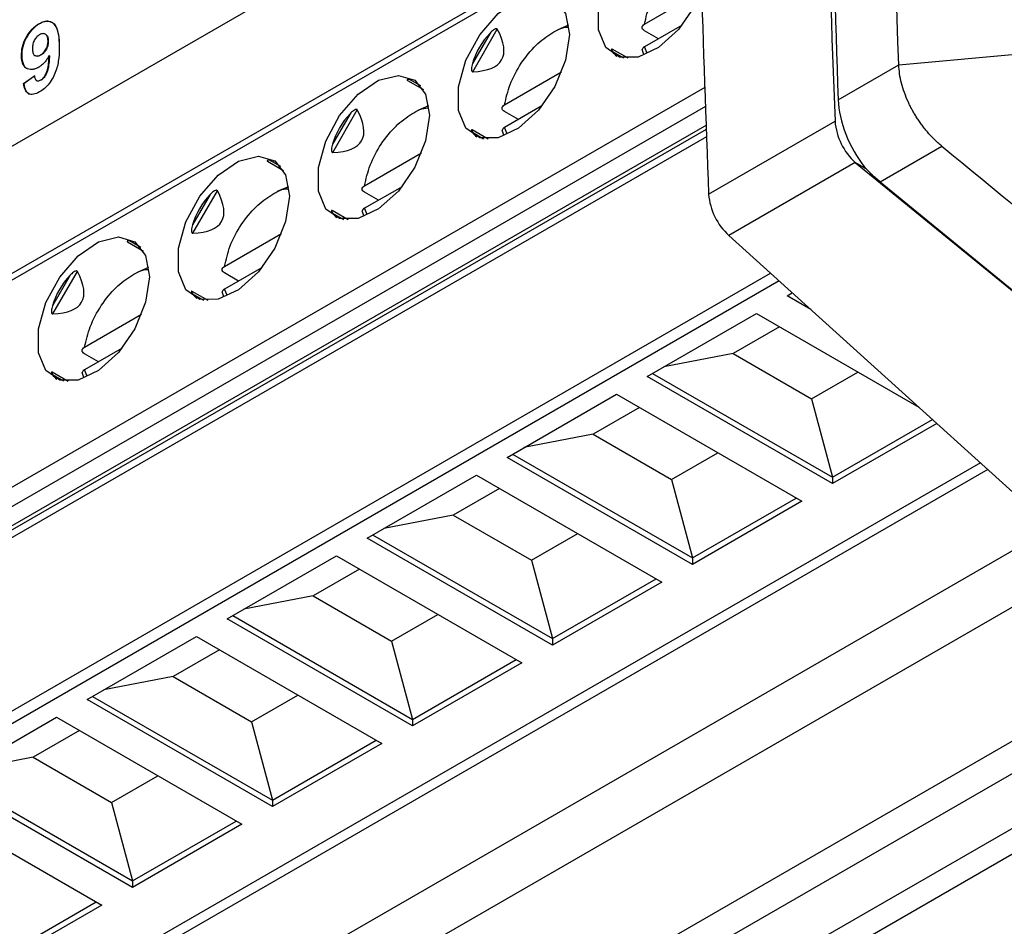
# Model space of a CAD drawing. Header units: millimetres. Extents: x 87 to 936, y -49 to 894.
# Tile 26 of 107: x 772 to 797, y 127 to 149. Entities that reach past the tile are written whole.
import ezdxf

# ---------------------------------------------------------------- set-up
doc = ezdxf.new("R2010")
doc.units = ezdxf.units.MM

msp = doc.modelspace()

# ---------------------------------------------------------------- linework, layer by layer
at = {"color": 7, "linetype": 'Continuous', "lineweight": 25}
for p, q in [((760.862, 139.733), (789.49, 156.26)), ((789.561, 153.082), (744.329, 126.97)), ((788.194, 149.372), (789.636, 150.205)), ((772.915, 149.381), (772.908, 149.385)), ((783.857, 148.17), (784.478, 149.246)), ((786.017, 149.238), (786.281, 149.355)), ((788.545, 149.003), (788.191, 149.207)), ((789.142, 149.347), (788.194, 148.8)), ((794.617, 148.344), (804.212, 149.225)), ((773.072, 149.113), (773.065, 149.117)), ((784.293, 149.148), (783.849, 148.379)), ((773.138, 148.946), (773.131, 148.95)), ((787.782, 148.509), (787.381, 148.741)), ((788.129, 148.741), (788.173, 148.615)), ((772.467, 148.567), (772.46, 148.571)), ((772.799, 148.577), (772.806, 148.573)), ((772.948, 148.59), (772.941, 148.594)), ((773.166, 148.573), (773.159, 148.577)), ((793.086, 147.461), (794.617, 148.344)), ((772.509, 147.87), (772.787, 148.067)), ((772.794, 148.063), (772.516, 147.866)), ((772.955, 147.959), (772.948, 147.963)), ((784.659, 147.331), (786.101, 148.164)), ((772.516, 147.866), (772.509, 147.87)), ((772.84, 147.948), (772.848, 147.944)), ((782.21, 147.95), (782.611, 147.718)), ((782.482, 147.197), (782.746, 147.314)), ((785.606, 147.306), (784.659, 146.759)), ((780.758, 147.107), (780.313, 146.338)), ((780.321, 146.129), (780.942, 147.205)), ((785.009, 146.962), (784.656, 147.166)), ((745.012, 120.888), (789.761, 146.721)), ((789.814, 145.076), (793.006, 146.919)), ((745.428, 120.933), (789.767, 146.529)), ((784.246, 146.468), (783.845, 146.7)), ((784.593, 146.7), (784.637, 146.574)), ((794.143, 145.389), (795.703, 146.29)), ((781.123, 145.29), (782.565, 146.123)), ((778.674, 145.909), (779.075, 145.677)), ((793.519, 145.875), (790.327, 144.032)), ((793.519, 145.875), (800.437, 140.225)), ((793.795, 145.715), (793.519, 145.875)), ((778.946, 145.156), (779.21, 145.273)), ((782.071, 145.265), (781.123, 144.718)), ((794.143, 145.389), (827.098, 118.351)), ((777.222, 145.066), (776.778, 144.297)), ((776.785, 144.088), (777.407, 145.164)), ((781.474, 144.921), (781.12, 145.125)), ((780.711, 144.427), (780.31, 144.659)), ((781.058, 144.659), (781.102, 144.533)), ((777.587, 143.249), (779.03, 144.082)), ((790.327, 144.032), (803.552, 132.059)), ((775.139, 143.868), (775.54, 143.636)), ((748.592, 118.382), (791.377, 143.081)), ((773.687, 143.025), (773.242, 142.256)), ((773.25, 142.047), (773.871, 143.123)), ((775.41, 143.115), (775.674, 143.232)), ((777.938, 142.88), (777.585, 143.084)), ((778.535, 143.224), (777.587, 142.677)), ((791.597, 142.882), (748.592, 118.055)), ((777.175, 142.386), (776.774, 142.618)), ((777.522, 142.618), (777.566, 142.492)), ((791.794, 142.506), (791.928, 142.583)), ((792.398, 142.157), (791.794, 142.506)), ((774.052, 141.208), (775.494, 142.04)), ((788.259, 140.465), (791.02, 142.059)), ((791.02, 142.059), (795.122, 139.692)), ((791.603, 141.722), (790.435, 141.048)), ((774.403, 140.839), (774.049, 141.043)), ((774.999, 141.183), (774.052, 140.636)), ((790.435, 141.048), (788.684, 140.71)), ((790.435, 141.048), (792.415, 139.905)), ((773.64, 140.345), (773.239, 140.577)), ((773.987, 140.577), (774.03, 140.451)), ((788.4, 140.546), (792.943, 137.924)), ((792.415, 139.905), (793.583, 140.579)), ((792.943, 137.76), (788.259, 140.465)), ((784.723, 138.424), (787.485, 140.018)), ((787.485, 140.018), (792.169, 137.314)), ((792.415, 139.905), (792.943, 137.924)), ((788.068, 139.681), (786.899, 139.007)), ((792.943, 137.924), (795.466, 139.38)), ((795.576, 139.28), (792.943, 137.76)), ((786.899, 139.007), (785.148, 138.669)), ((786.899, 139.007), (788.879, 137.864)), ((788.879, 137.864), (790.048, 138.538)), ((796.677, 138.283), (755.115, 114.29)), ((789.408, 135.719), (784.723, 138.424)), ((784.865, 138.505), (789.408, 135.883)), ((796.863, 138.115), (754.867, 113.872)), ((781.188, 136.383), (783.949, 137.977)), ((783.949, 137.977), (788.634, 135.273)), ((788.879, 137.864), (789.408, 135.883)), ((792.943, 137.924), (792.943, 137.76)), ((784.532, 137.64), (783.364, 136.966)), ((789.408, 135.883), (792.028, 137.395)), ((792.169, 137.314), (789.408, 135.719)), ((783.364, 136.966), (781.612, 136.628)), ((783.364, 136.966), (785.344, 135.823)), ((798.487, 136.644), (756.953, 112.667)), ((785.872, 133.678), (781.188, 136.383)), ((781.329, 136.464), (785.872, 133.842)), ((785.344, 135.823), (786.512, 136.497)), ((777.652, 134.342), (780.414, 135.936)), ((780.414, 135.936), (785.098, 133.232)), ((799.448, 135.775), (782.315, 125.884)), ((785.344, 135.823), (785.872, 133.842)), ((789.408, 135.883), (789.408, 135.719)), ((780.997, 135.599), (779.828, 134.925)), ((785.872, 133.842), (788.492, 135.354)), ((788.634, 135.273), (785.872, 133.678)), ((779.828, 134.925), (778.077, 134.587)), ((779.828, 134.925), (781.808, 133.782)), ((782.337, 131.637), (777.652, 134.342)), ((777.794, 134.423), (782.337, 131.801)), ((781.808, 133.782), (782.977, 134.456)), ((774.117, 132.301), (776.878, 133.895)), ((776.878, 133.895), (781.563, 131.191)), ((785.872, 133.842), (785.872, 133.678)), ((777.461, 133.558), (776.293, 132.884)), ((781.808, 133.782), (782.337, 131.801)), ((801.733, 133.706), (785.25, 124.19)), ((782.337, 131.801), (784.957, 133.313)), ((785.098, 133.232), (782.337, 131.637)), ((789.272, 125.696), (802, 133.043)), ((776.293, 132.884), (774.541, 132.546)), ((776.293, 132.884), (778.273, 131.741)), ((778.801, 129.596), (774.117, 132.301)), ((774.258, 132.382), (778.801, 129.76)), ((778.273, 131.741), (779.441, 132.415)), ((802.693, 132.055), (790.474, 125.002)), ((770.581, 130.26), (773.343, 131.854)), ((773.343, 131.854), (778.027, 129.15)), ((782.337, 131.801), (782.337, 131.637)), ((778.273, 131.741), (778.801, 129.76)), ((773.926, 131.517), (772.757, 130.843)), ((778.801, 129.76), (781.421, 131.272)), ((781.563, 131.191), (778.801, 129.596)), ((772.757, 130.843), (771.006, 130.505)), ((772.757, 130.843), (774.737, 129.7)), ((802, 131.002), (789.272, 123.654)), ((770.722, 130.341), (775.266, 127.719)), ((774.737, 129.7), (775.906, 130.374)), ((775.266, 127.555), (770.581, 130.26)), ((769.807, 129.813), (774.492, 127.109)), ((774.737, 129.7), (775.266, 127.719)), ((778.801, 129.76), (778.801, 129.596)), ((775.266, 127.719), (777.886, 129.231)), ((778.027, 129.15), (775.266, 127.555)), ((775.266, 127.719), (775.266, 127.555)), ((771.73, 125.678), (774.35, 127.19)), ((774.492, 127.109), (771.73, 125.514))]:
    msp.add_line(p, q, dxfattribs=at)
at = {"color": 8, "linetype": 'Continuous', "lineweight": 25}
for p, q in [((789.564, 152.915), (744.226, 126.741)), ((788.26, 148.642), (788.194, 148.8)), ((787.384, 148.681), (787.667, 148.518)), ((782.546, 147.813), (782.263, 147.977)), ((744.226, 121.515), (789.727, 147.782)), ((744.438, 121.148), (789.742, 147.301)), ((789.758, 146.821), (744.862, 120.903)), ((784.725, 146.601), (784.659, 146.759)), ((783.849, 146.64), (784.131, 146.477)), ((779.01, 145.772), (778.728, 145.936)), ((780.313, 144.599), (780.596, 144.436)), ((781.189, 144.56), (781.123, 144.718)), ((775.475, 143.731), (775.192, 143.895)), ((776.778, 142.558), (777.06, 142.395)), ((777.654, 142.519), (777.587, 142.677)), ((773.242, 140.517), (773.525, 140.354)), ((774.118, 140.478), (774.052, 140.636))]:
    msp.add_line(p, q, dxfattribs=at)
at = {"color": 7, "linetype": 'Continuous', "lineweight": 25, "flags": 128}
for points in [[(789.672, 150.3), (789.465, 149.838), (789.05, 149.237), (788.55, 148.784), (788.033, 148.541), (787.567, 148.54), (787.217, 148.781), (787.03, 149.232), (787.03, 149.833), (787.217, 150.501), (787.567, 151.146), (788.033, 151.682), (788.55, 152.036), (789.05, 152.161), (789.465, 152.038), (789.617, 151.895)], [(786.298, 149.11), (786.203, 148.465), (785.929, 147.797), (785.515, 147.196), (785.015, 146.743), (784.497, 146.5), (784.032, 146.499), (783.682, 146.74), (783.494, 147.191), (783.494, 147.792), (783.682, 148.46), (784.032, 149.105), (784.497, 149.641), (785.015, 149.995), (785.515, 150.12), (785.929, 149.997), (786.203, 149.645), (786.298, 149.11)], [(782.763, 147.069), (782.667, 146.424), (782.394, 145.756), (781.979, 145.155), (781.479, 144.702), (780.962, 144.459), (780.496, 144.458), (780.146, 144.699), (779.958, 145.15), (779.958, 145.75), (780.146, 146.418), (780.496, 147.064), (780.962, 147.6), (781.479, 147.954), (781.979, 148.079), (782.394, 147.956), (782.667, 147.604), (782.763, 147.069)], [(779.227, 145.028), (779.132, 144.383), (778.858, 143.715), (778.443, 143.114), (777.944, 142.661), (777.426, 142.418), (776.961, 142.417), (776.611, 142.658), (776.423, 143.109), (776.423, 143.709), (776.611, 144.377), (776.961, 145.023), (777.426, 145.559), (777.944, 145.913), (778.443, 146.038), (778.858, 145.915), (779.132, 145.563), (779.227, 145.028)], [(775.692, 142.987), (775.596, 142.342), (775.323, 141.674), (774.908, 141.073), (774.408, 140.62), (773.891, 140.377), (773.425, 140.376), (773.075, 140.617), (772.887, 141.068), (772.887, 141.668), (773.075, 142.336), (773.425, 142.982), (773.891, 143.518), (774.408, 143.872), (774.908, 143.997), (775.323, 143.874), (775.596, 143.522), (775.692, 142.987)]]:
    msp.add_lwpolyline(points, dxfattribs=at)
at = {"color": 7, "linetype": 'Continuous', "lineweight": 25}
for centre in [(794.586, 147.047), (791.394, 145.204)]:
    msp.add_arc(centre, 1.585, 184.636, 227.7022, dxfattribs=at)
for centre, major_axis, ratio, start_param, end_param in [((776.123, 153.352), (8.463, -4.885), 0.204676, 5.967375, 6.598969), ((785.842, 147.741), (1.816, -1.049), 0.953495, 2.917838, 3.365989), ((789.378, 149.782), (2.02, 1.057), 0.444531, 3.192214, 3.344554), ((782.307, 145.7), (-0.095, 2.277), 0.44448, 6.080281, 6.232453), ((782.307, 145.7), (1.816, -1.049), 0.953495, 2.917838, 3.365989), ((772.587, 151.311), (8.463, -4.885), 0.204676, 5.967375, 6.598969), ((785.842, 147.741), (2.02, 1.057), 0.444531, 3.192214, 3.344554), ((778.771, 143.659), (-0.095, 2.277), 0.44448, 6.080281, 6.232453), ((778.771, 143.659), (1.816, -1.049), 0.953495, 2.917838, 3.365989), ((769.052, 149.27), (8.463, -4.885), 0.204676, 5.967375, 6.598969), ((782.307, 145.7), (2.02, 1.057), 0.444531, 3.192214, 3.344554), ((775.235, 141.618), (-0.095, 2.277), 0.44448, 6.080281, 6.232453), ((775.235, 141.618), (1.816, -1.049), 0.953495, 2.917838, 3.365989), ((765.516, 147.229), (8.463, -4.885), 0.204676, 5.967375, 6.598969), ((778.771, 143.659), (2.02, 1.057), 0.444531, 3.192214, 3.344554), ((775.235, 141.618), (2.02, 1.057), 0.444531, 3.192214, 3.344554)]:
    msp.add_ellipse(centre, major_axis=major_axis, ratio=ratio, start_param=start_param, end_param=end_param, dxfattribs=at)
for points in [[(794.617, 148.344), (794.398, 154.567), (794.284, 160.733), (794.274, 166.84)], [(792.646, 160.192), (792.713, 155.796), (792.833, 151.372), (793.006, 146.919)], [(792.784, 160.112), (792.836, 155.921), (792.937, 151.704), (793.086, 147.461)], [(789.49, 156.26), (789.56, 152.552), (789.668, 148.824), (789.814, 145.076)]]:
    msp.add_open_spline(points, degree=3, dxfattribs=at)
for points, knots in [([(788.194, 149.372), (788.234, 149.544), (788.317, 149.899), (788.604, 150.439), (788.975, 150.886), (789.311, 151.167), (789.498, 151.229), (789.552, 151.247)], [0, 0, 0, 0, 0.220489, 0.454501, 0.688513, 0.909002, 1, 1, 1, 1]), ([(772.908, 149.385), (772.949, 149.407), (772.991, 149.427), (773.071, 149.449), (773.11, 149.452), (773.216, 149.437), (773.276, 149.397), (773.356, 149.271), (773.378, 149.189), (773.407, 149.013), (773.412, 148.919), (773.414, 148.823)], [0, 0, 0, 0, 0.125, 0.125, 0.25, 0.25, 0.5, 0.5, 0.75, 0.75, 1, 1, 1, 1]), ([(772.46, 148.571), (772.46, 148.643), (772.465, 148.717), (772.504, 148.876), (772.535, 148.957), (772.619, 149.111), (772.67, 149.182), (772.755, 149.272), (772.785, 149.298), (772.846, 149.346), (772.877, 149.366), (772.908, 149.385)], [0, 0, 0, 0, 0.25, 0.25, 0.5, 0.5, 0.75, 0.75, 0.875, 0.875, 1, 1, 1, 1]), ([(772.915, 149.381), (772.853, 149.343), (772.792, 149.299), (772.678, 149.18), (772.627, 149.108), (772.543, 148.956), (772.512, 148.875), (772.473, 148.716), (772.467, 148.639), (772.467, 148.567)], [0, 0, 0, 0, 0.25, 0.25, 0.5, 0.5, 0.75, 0.75, 1, 1, 1, 1]), ([(773.421, 148.819), (773.419, 148.915), (773.414, 149.009), (773.385, 149.185), (773.363, 149.266), (773.283, 149.394), (773.224, 149.433), (773.118, 149.448), (773.079, 149.444), (772.999, 149.423), (772.957, 149.403), (772.915, 149.381)], [0, 0, 0, 0, 0.25, 0.25, 0.5, 0.5, 0.75, 0.75, 0.875, 0.875, 1, 1, 1, 1]), ([(784.478, 149.246), (784.474, 149.253), (784.467, 149.257), (784.449, 149.259), (784.439, 149.256), (784.412, 149.247), (784.395, 149.236), (784.348, 149.203), (784.32, 149.176), (784.293, 149.148)], [0, 0, 0, 0, 0.125, 0.125, 0.25, 0.25, 0.5, 0.5, 1, 1, 1, 1]), ([(784.659, 147.331), (784.699, 147.503), (784.781, 147.859), (785.068, 148.396), (785.441, 148.855), (785.849, 149.157), (786.142, 149.305), (786.267, 149.295), (786.275, 149.294)], [0, 0, 0, 0, 0.19252, 0.396847, 0.601174, 0.793694, 0.986214, 1, 1, 1, 1]), ([(788.191, 149.207), (788.154, 149.229), (788.133, 149.259), (788.134, 149.32), (788.156, 149.35), (788.194, 149.372)], [0, 0, 0, 0, 0.5, 0.5, 1, 1, 1, 1]), ([(772.918, 149.106), (772.891, 149.089), (772.864, 149.07), (772.815, 149.016), (772.793, 148.983), (772.76, 148.915), (772.751, 148.879), (772.74, 148.811), (772.739, 148.778), (772.739, 148.746)], [0, 0, 0, 0, 0.25, 0.25, 0.5, 0.5, 0.75, 0.75, 1, 1, 1, 1]), ([(773.131, 148.95), (773.13, 148.984), (773.126, 149.016), (773.109, 149.072), (773.095, 149.096), (773.055, 149.125), (773.031, 149.134), (772.991, 149.133), (772.977, 149.131), (772.948, 149.122), (772.933, 149.114), (772.918, 149.106)], [0, 0, 0, 0, 0.25, 0.25, 0.5, 0.5, 0.75, 0.75, 0.875, 0.875, 1, 1, 1, 1]), ([(773.072, 149.113), (773.087, 149.1), (773.121, 149.07), (773.136, 149.003), (773.137, 148.958), (773.138, 148.946)], [0, 0, 0, 0, 0.3831879, 0.8315599, 1, 1, 1, 1]), ([(772.739, 148.746), (772.74, 148.713), (772.742, 148.681), (772.757, 148.625), (772.769, 148.6), (772.806, 148.569), (772.83, 148.563), (772.883, 148.567), (772.912, 148.579), (772.941, 148.594)], [0, 0, 0, 0, 0.25, 0.25, 0.5, 0.5, 0.75, 0.75, 1, 1, 1, 1]), ([(773.414, 148.823), (773.415, 148.723), (773.413, 148.622), (773.389, 148.413), (773.368, 148.301), (773.29, 148.079), (773.231, 147.969), (773.122, 147.827), (773.082, 147.786), (773, 147.713), (772.956, 147.684), (772.913, 147.658)], [0, 0, 0, 0, 0.25, 0.25, 0.5, 0.5, 0.75, 0.75, 0.875, 0.875, 1, 1, 1, 1]), ([(772.941, 148.594), (772.968, 148.611), (772.994, 148.63), (773.043, 148.682), (773.066, 148.714), (773.102, 148.781), (773.114, 148.816), (773.129, 148.885), (773.13, 148.918), (773.131, 148.95)], [0, 0, 0, 0, 0.25, 0.25, 0.5, 0.5, 0.75, 0.75, 1, 1, 1, 1]), ([(773.138, 148.946), (773.138, 148.914), (773.136, 148.882), (773.122, 148.814), (773.11, 148.778), (773.074, 148.71), (773.051, 148.679), (773.002, 148.627), (772.975, 148.607), (772.948, 148.59)], [0, 0, 0, 0, 0.25, 0.25, 0.5, 0.5, 0.75, 0.75, 1, 1, 1, 1]), ([(787.392, 148.733), (787.384, 148.739), (787.377, 148.744), (787.367, 148.746), (787.364, 148.746), (787.359, 148.741), (787.359, 148.734), (787.364, 148.714), (787.373, 148.697), (787.384, 148.681)], [0, 0, 0, 0, 0.125, 0.125, 0.25, 0.25, 0.5, 0.5, 1, 1, 1, 1]), ([(788.194, 148.8), (788.179, 148.79), (788.15, 148.769), (788.132, 148.736), (788.136, 148.717), (788.137, 148.711)], [0, 0, 0, 0, 0.406613, 0.813395, 1, 1, 1, 1]), ([(772.895, 148.283), (772.865, 148.267), (772.836, 148.252), (772.779, 148.233), (772.751, 148.227), (772.67, 148.223), (772.622, 148.237), (772.542, 148.291), (772.51, 148.333), (772.48, 148.412), (772.473, 148.441), (772.463, 148.504), (772.461, 148.537), (772.46, 148.571)], [0, 0, 0, 0, 0.125, 0.125, 0.25, 0.25, 0.5, 0.5, 0.75, 0.75, 0.875, 0.875, 1, 1, 1, 1]), ([(772.467, 148.567), (772.475, 148.492), (772.489, 148.365), (772.554, 148.271), (772.598, 148.257), (772.603, 148.256)], [0, 0, 0, 0, 0.555683, 0.945401, 1, 1, 1, 1]), ([(772.948, 148.59), (772.919, 148.578), (772.87, 148.556), (772.822, 148.559), (772.808, 148.573), (772.807, 148.574)], [0, 0, 0, 0, 0.5613353, 0.9577882, 1, 1, 1, 1]), ([(773.159, 148.577), (773.142, 148.546), (773.124, 148.514), (773.085, 148.455), (773.063, 148.428), (773.018, 148.377), (772.994, 148.354), (772.945, 148.314), (772.92, 148.298), (772.895, 148.283)], [0, 0, 0, 0, 0.25, 0.25, 0.5, 0.5, 0.75, 0.75, 1, 1, 1, 1]), ([(772.948, 147.963), (772.97, 147.976), (772.992, 147.993), (773.031, 148.037), (773.049, 148.062), (773.078, 148.116), (773.092, 148.144), (773.111, 148.2), (773.119, 148.228), (773.137, 148.311), (773.143, 148.366), (773.154, 148.473), (773.156, 148.525), (773.159, 148.577)], [0, 0, 0, 0, 0.125, 0.125, 0.25, 0.25, 0.375, 0.375, 0.5, 0.5, 0.75, 0.75, 1, 1, 1, 1]), ([(773.166, 148.573), (773.163, 148.521), (773.161, 148.469), (773.15, 148.362), (773.144, 148.308), (773.126, 148.224), (773.119, 148.196), (773.099, 148.14), (773.086, 148.112), (773.056, 148.059), (773.038, 148.033), (772.999, 147.989), (772.977, 147.972), (772.955, 147.959)], [0, 0, 0, 0, 0.25, 0.25, 0.5, 0.5, 0.625, 0.625, 0.75, 0.75, 0.875, 0.875, 1, 1, 1, 1]), ([(783.849, 148.379), (783.842, 148.357), (783.837, 148.335), (783.832, 148.313), (783.828, 148.291), (783.825, 148.269), (783.824, 148.247), (783.824, 148.237), (783.824, 148.226), (783.825, 148.215), (783.826, 148.207), (783.828, 148.199), (783.831, 148.192), (783.832, 148.188), (783.834, 148.184), (783.837, 148.181), (783.839, 148.178), (783.841, 148.176), (783.843, 148.174), (783.846, 148.172), (783.849, 148.171), (783.852, 148.17), (783.853, 148.17), (783.855, 148.17), (783.857, 148.17)], [0, 0, 0, 0, 0.0000683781, 0.0000683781, 0.0000683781, 0.0001344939, 0.0001344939, 0.0001344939, 0.0001663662, 0.0001663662, 0.0001663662, 0.0001910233, 0.0001910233, 0.0001910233, 0.000204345, 0.000204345, 0.000204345, 0.0002156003, 0.0002156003, 0.0002156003, 0.0002269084, 0.0002269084, 0.0002269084, 0.0002330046, 0.0002330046, 0.0002330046, 0.0002330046]), ([(795.704, 146.29), (795.67, 146.318), (795.605, 146.373), (795.511, 146.463), (795.422, 146.554), (795.339, 146.648), (795.26, 146.743), (795.187, 146.839), (795.12, 146.935), (795.058, 147.03), (795.001, 147.125), (794.949, 147.217), (794.902, 147.308), (794.834, 147.449), (794.756, 147.641), (794.682, 147.884), (794.633, 148.121), (794.622, 148.27), (794.617, 148.344)], [0, 0, 0, 0, 0.055458, 0.109491, 0.162099, 0.213281, 0.263039, 0.311371, 0.358279, 0.403763, 0.447822, 0.490457, 0.531668, 0.571455, 0.680439, 0.788186, 0.894704, 1, 1, 1, 1]), ([(772.787, 148.067), (772.794, 148.021), (772.804, 147.976), (772.847, 147.943), (772.865, 147.938), (772.905, 147.941), (772.926, 147.951), (772.948, 147.963)], [0, 0, 0, 0, 0.5, 0.5, 0.75, 0.75, 1, 1, 1, 1]), ([(772.955, 147.959), (772.933, 147.949), (772.896, 147.932), (772.859, 147.934), (772.849, 147.944), (772.848, 147.945)], [0, 0, 0, 0, 0.574893, 0.959462, 1, 1, 1, 1]), ([(782.263, 147.977), (782.252, 147.977), (782.23, 147.978), (782.208, 147.974), (782.198, 147.967), (782.197, 147.961), (782.201, 147.956), (782.206, 147.952), (782.209, 147.95), (782.21, 147.95)], [0, 0, 0, 0, 0.3141345, 0.6173438, 0.7638045, 0.8767878, 0.9381214, 0.9898746, 1, 1, 1, 1]), ([(772.913, 147.658), (772.862, 147.629), (772.812, 147.607), (772.715, 147.591), (772.67, 147.598), (772.598, 147.642), (772.571, 147.679), (772.53, 147.765), (772.518, 147.817), (772.509, 147.87)], [0, 0, 0, 0, 0.25, 0.25, 0.5, 0.5, 0.75, 0.75, 1, 1, 1, 1]), ([(772.516, 147.866), (772.531, 147.804), (772.556, 147.704), (772.61, 147.623), (772.644, 147.615), (772.645, 147.615)], [0, 0, 0, 0, 0.604244, 0.983574, 1, 1, 1, 1]), ([(793.086, 147.461), (793.096, 147.19), (793.162, 146.889), (793.395, 146.296), (793.56, 146.005), (793.756, 145.752)], [0, 0, 0, 0, 0.5, 0.5, 1, 1, 1, 1]), ([(780.942, 147.205), (780.939, 147.212), (780.931, 147.216), (780.913, 147.218), (780.904, 147.215), (780.877, 147.206), (780.86, 147.195), (780.812, 147.162), (780.784, 147.135), (780.758, 147.107)], [0, 0, 0, 0, 0.125, 0.125, 0.25, 0.25, 0.5, 0.5, 1, 1, 1, 1]), ([(781.123, 145.29), (781.163, 145.462), (781.246, 145.818), (781.533, 146.355), (781.906, 146.814), (782.313, 147.116), (782.606, 147.264), (782.731, 147.254), (782.739, 147.253)], [0, 0, 0, 0, 0.19252, 0.396847, 0.601174, 0.793694, 0.986214, 1, 1, 1, 1]), ([(784.656, 147.166), (784.618, 147.188), (784.597, 147.218), (784.599, 147.279), (784.621, 147.309), (784.659, 147.331)], [0, 0, 0, 0, 0.5, 0.5, 1, 1, 1, 1]), ([(784.659, 146.759), (784.644, 146.749), (784.615, 146.728), (784.596, 146.695), (784.6, 146.676), (784.601, 146.67)], [0, 0, 0, 0, 0.406613, 0.813395, 1, 1, 1, 1]), ([(783.857, 146.692), (783.849, 146.698), (783.841, 146.702), (783.831, 146.705), (783.828, 146.705), (783.823, 146.7), (783.824, 146.693), (783.829, 146.673), (783.838, 146.656), (783.849, 146.64)], [0, 0, 0, 0, 0.125, 0.125, 0.25, 0.25, 0.5, 0.5, 1, 1, 1, 1]), ([(780.313, 146.338), (780.307, 146.316), (780.301, 146.294), (780.297, 146.272), (780.293, 146.25), (780.289, 146.228), (780.289, 146.206), (780.288, 146.196), (780.289, 146.185), (780.29, 146.174), (780.291, 146.166), (780.292, 146.158), (780.295, 146.151), (780.297, 146.147), (780.299, 146.143), (780.301, 146.14), (780.303, 146.137), (780.305, 146.135), (780.308, 146.133), (780.31, 146.131), (780.313, 146.13), (780.316, 146.129), (780.318, 146.129), (780.319, 146.129), (780.321, 146.129)], [0, 0, 0, 0, 0.0000683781, 0.0000683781, 0.0000683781, 0.0001344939, 0.0001344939, 0.0001344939, 0.0001663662, 0.0001663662, 0.0001663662, 0.0001910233, 0.0001910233, 0.0001910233, 0.000204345, 0.000204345, 0.000204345, 0.0002156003, 0.0002156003, 0.0002156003, 0.0002269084, 0.0002269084, 0.0002269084, 0.0002330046, 0.0002330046, 0.0002330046, 0.0002330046]), ([(795.704, 146.29), (798.413, 144.063), (801.122, 141.839), (806.541, 137.388), (814.669, 130.711), (822.798, 124.033), (828.217, 119.582)], [0, 0, 0, 0, 0.25, 0.25, 0.5, 1, 1, 1, 1]), ([(778.728, 145.936), (778.717, 145.936), (778.694, 145.937), (778.672, 145.933), (778.662, 145.926), (778.661, 145.92), (778.666, 145.915), (778.67, 145.911), (778.674, 145.909), (778.674, 145.909)], [0, 0, 0, 0, 0.314134, 0.617344, 0.763805, 0.876788, 0.938121, 0.989875, 1, 1, 1, 1]), ([(794.143, 145.389), (794.11, 145.416), (794.044, 145.472), (793.947, 145.561), (793.85, 145.654), (793.787, 145.72), (793.756, 145.752)], [0, 0, 0, 0, 0.25014, 0.499376, 0.748925, 1, 1, 1, 1]), ([(781.12, 145.125), (781.083, 145.147), (781.062, 145.177), (781.063, 145.238), (781.085, 145.268), (781.123, 145.29)], [0, 0, 0, 0, 0.5, 0.5, 1, 1, 1, 1]), ([(777.407, 145.164), (777.403, 145.171), (777.396, 145.175), (777.378, 145.177), (777.368, 145.174), (777.341, 145.165), (777.324, 145.154), (777.277, 145.121), (777.249, 145.094), (777.222, 145.066)], [0, 0, 0, 0, 0.125, 0.125, 0.25, 0.25, 0.5, 0.5, 1, 1, 1, 1]), ([(777.587, 143.249), (777.628, 143.421), (777.71, 143.777), (777.997, 144.314), (778.37, 144.773), (778.778, 145.075), (779.07, 145.223), (779.195, 145.213), (779.204, 145.212)], [0, 0, 0, 0, 0.19252, 0.396847, 0.601174, 0.793694, 0.986214, 1, 1, 1, 1]), ([(780.321, 144.651), (780.313, 144.657), (780.306, 144.661), (780.296, 144.664), (780.293, 144.664), (780.288, 144.659), (780.288, 144.652), (780.293, 144.632), (780.302, 144.615), (780.313, 144.599)], [0, 0, 0, 0, 0.125, 0.125, 0.25, 0.25, 0.5, 0.5, 1, 1, 1, 1]), ([(781.123, 144.718), (781.108, 144.708), (781.079, 144.687), (781.061, 144.654), (781.064, 144.635), (781.066, 144.629)], [0, 0, 0, 0, 0.4066129, 0.8133952, 1, 1, 1, 1]), ([(776.778, 144.297), (776.771, 144.275), (776.766, 144.253), (776.761, 144.231), (776.757, 144.209), (776.754, 144.187), (776.753, 144.165), (776.753, 144.155), (776.753, 144.144), (776.754, 144.133), (776.755, 144.125), (776.757, 144.117), (776.76, 144.11), (776.761, 144.106), (776.763, 144.102), (776.766, 144.099), (776.767, 144.096), (776.77, 144.094), (776.772, 144.092), (776.775, 144.09), (776.778, 144.089), (776.781, 144.088), (776.782, 144.088), (776.784, 144.088), (776.785, 144.088)], [0, 0, 0, 0, 0.0000683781, 0.0000683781, 0.0000683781, 0.0001344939, 0.0001344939, 0.0001344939, 0.0001663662, 0.0001663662, 0.0001663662, 0.0001910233, 0.0001910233, 0.0001910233, 0.000204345, 0.000204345, 0.000204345, 0.0002156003, 0.0002156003, 0.0002156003, 0.0002269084, 0.0002269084, 0.0002269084, 0.0002330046, 0.0002330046, 0.0002330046, 0.0002330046]), ([(775.192, 143.895), (775.181, 143.895), (775.159, 143.896), (775.137, 143.892), (775.127, 143.885), (775.126, 143.879), (775.13, 143.874), (775.134, 143.87), (775.138, 143.868), (775.139, 143.868)], [0, 0, 0, 0, 0.3141345, 0.6173438, 0.7638045, 0.8767878, 0.9381214, 0.9898746, 1, 1, 1, 1]), ([(777.585, 143.084), (777.547, 143.106), (777.526, 143.136), (777.528, 143.197), (777.55, 143.227), (777.587, 143.249)], [0, 0, 0, 0, 0.5, 0.5, 1, 1, 1, 1]), ([(773.871, 143.123), (773.868, 143.13), (773.86, 143.134), (773.842, 143.136), (773.833, 143.133), (773.806, 143.124), (773.789, 143.113), (773.741, 143.08), (773.713, 143.053), (773.687, 143.025)], [0, 0, 0, 0, 0.125, 0.125, 0.25, 0.25, 0.5, 0.5, 1, 1, 1, 1]), ([(774.052, 141.208), (774.092, 141.38), (774.175, 141.736), (774.462, 142.273), (774.835, 142.732), (775.242, 143.034), (775.535, 143.182), (775.66, 143.172), (775.668, 143.171)], [0, 0, 0, 0, 0.19252, 0.396847, 0.601174, 0.793694, 0.986214, 1, 1, 1, 1]), ([(776.785, 142.61), (776.778, 142.616), (776.77, 142.62), (776.76, 142.623), (776.757, 142.623), (776.752, 142.618), (776.753, 142.611), (776.758, 142.591), (776.767, 142.574), (776.778, 142.558)], [0, 0, 0, 0, 0.125, 0.125, 0.25, 0.25, 0.5, 0.5, 1, 1, 1, 1]), ([(777.587, 142.677), (777.573, 142.667), (777.544, 142.646), (777.525, 142.613), (777.529, 142.594), (777.53, 142.588)], [0, 0, 0, 0, 0.4066129, 0.8133952, 1, 1, 1, 1]), ([(773.242, 142.256), (773.236, 142.234), (773.23, 142.212), (773.226, 142.19), (773.221, 142.168), (773.218, 142.146), (773.218, 142.124), (773.217, 142.114), (773.217, 142.103), (773.219, 142.092), (773.22, 142.084), (773.221, 142.076), (773.224, 142.069), (773.226, 142.065), (773.228, 142.061), (773.23, 142.058), (773.232, 142.055), (773.234, 142.053), (773.237, 142.051), (773.239, 142.049), (773.242, 142.048), (773.245, 142.047), (773.247, 142.047), (773.248, 142.047), (773.25, 142.047)], [0, 0, 0, 0, 0.0000683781, 0.0000683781, 0.0000683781, 0.0001344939, 0.0001344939, 0.0001344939, 0.0001663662, 0.0001663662, 0.0001663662, 0.0001910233, 0.0001910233, 0.0001910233, 0.000204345, 0.000204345, 0.000204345, 0.0002156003, 0.0002156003, 0.0002156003, 0.0002269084, 0.0002269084, 0.0002269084, 0.0002330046, 0.0002330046, 0.0002330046, 0.0002330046]), ([(774.049, 141.043), (774.012, 141.065), (773.991, 141.095), (773.992, 141.156), (774.014, 141.186), (774.052, 141.208)], [0, 0, 0, 0, 0.5, 0.5, 1, 1, 1, 1]), ([(773.25, 140.569), (773.242, 140.575), (773.235, 140.579), (773.225, 140.582), (773.222, 140.582), (773.216, 140.577), (773.217, 140.57), (773.222, 140.55), (773.231, 140.533), (773.242, 140.517)], [0, 0, 0, 0, 0.125, 0.125, 0.25, 0.25, 0.5, 0.5, 1, 1, 1, 1]), ([(774.052, 140.636), (774.037, 140.626), (774.008, 140.605), (773.99, 140.572), (773.993, 140.553), (773.995, 140.547)], [0, 0, 0, 0, 0.406613, 0.813395, 1, 1, 1, 1])]:
    msp.add_open_spline(points, degree=3, knots=knots, dxfattribs=at)

doc.saveas('drawing.dxf')
